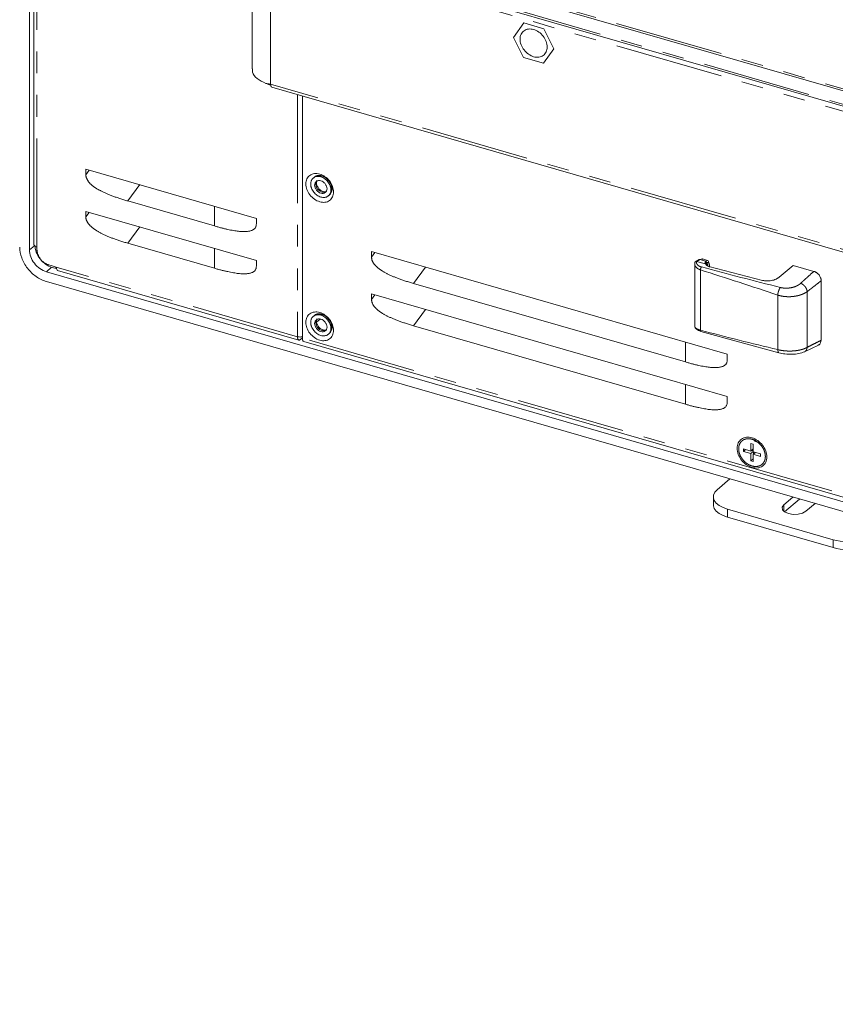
# Model space of a CAD drawing. Header units: millimetres. Extents: x 19 to 844, y 7 to 552.
# Tile 31 of 49: x 585 to 633, y 373 to 430. Entities that reach past the tile are written whole.
import ezdxf

# ---------------------------------------------------------------- set-up
doc = ezdxf.new("R2010")
doc.units = ezdxf.units.MM
doc.linetypes.add('PHANTOM', pattern=[12.7, 6.35, -1.27, 1.27, -1.27, 1.27, -1.27])

msp = doc.modelspace()

# ---------------------------------------------------------------- linework, layer by layer
at = {"color": 7, "linetype": 'Continuous', "lineweight": 15}
for p, q in [((585.6914, 504.1214), (585.6914, 416.7943)), ((585.9469, 503.8658), (585.9469, 417.1141)), ((598.6942, 484.0622), (598.6942, 427.3631)), ((639.973, 424.1353), (607.8629, 433.4046)), ((607.8629, 432.5085), (704.4146, 404.6364)), ((613.9768, 429.2036), (614.5662, 430.0542)), ((614.5662, 430.0542), (615.7448, 429.7139)), ((615.7448, 429.7139), (616.3221, 428.5473)), ((614.5542, 428.0369), (613.9768, 429.2036)), ((616.3221, 428.5473), (615.7328, 427.6967)), ((615.7328, 427.6967), (614.5542, 428.0369)), ((599.8151, 426.3956), (599.528, 426.5194)), ((599.7808, 426.4295), (599.6639, 426.4633)), ((599.8516, 426.3084), (712.4352, 393.8083)), ((601.6378, 411.6425), (601.6378, 425.7928)), ((588.9881, 421.5151), (598.9474, 418.6401)), ((588.9881, 421.5151), (588.9881, 421.188)), ((602.3352, 421.0481), (602.2665, 420.9886)), ((603.1612, 419.9555), (603.2299, 420.015)), ((591.4389, 419.6529), (596.4965, 418.1929)), ((588.9881, 419.0469), (598.9474, 416.1719)), ((588.9881, 419.0469), (588.9881, 418.7198)), ((598.9474, 418.313), (598.9474, 418.6401)), ((591.4389, 417.1847), (596.4965, 415.7247)), ((586.1302, 416.812), (586.1302, 416.9563)), ((605.6793, 416.6967), (626.4639, 410.6967)), ((605.6793, 416.6967), (605.6793, 416.3696)), ((586.823, 415.9191), (586.9673, 415.8775)), ((586.9673, 415.8775), (587.256, 415.7941)), ((598.9474, 415.8448), (598.9474, 416.1719)), ((624.5616, 415.9927), (624.5616, 412.3207)), ((624.8131, 416.2269), (624.5954, 416.1047)), ((625.1856, 415.978), (624.6618, 416.1147)), ((625.3038, 416.1835), (625.0107, 416.2662)), ((625.1834, 416.0964), (625.2071, 416.1323)), ((625.2782, 416.026), (625.2071, 416.1323)), ((625.4004, 415.997), (625.3714, 416.0875)), ((628.5147, 415.0184), (625.3868, 415.835)), ((630.3165, 415.8922), (629.4929, 415.2038)), ((631.522, 415.5441), (630.3165, 415.8922)), ((586.6787, 415.522), (732.933, 373.302)), ((587.1673, 415.7331), (587.023, 415.7748)), ((587.3367, 415.6009), (601.4338, 411.5314)), ((732.933, 372.7304), (586.6787, 414.9504)), ((608.1301, 414.8345), (624.013, 410.2495)), ((631.9487, 414.9943), (631.9487, 411.5175)), ((605.6793, 414.2286), (626.4639, 408.2286)), ((605.6793, 414.2286), (605.6793, 413.9014)), ((602.3352, 412.9652), (602.2665, 412.9057)), ((608.1301, 412.3664), (624.013, 407.7814)), ((603.1612, 411.8726), (603.2299, 411.9321)), ((624.92, 412.0361), (629.4806, 410.7861)), ((601.6378, 411.6583), (601.5325, 411.567)), ((601.7184, 411.4492), (718.0565, 377.8653)), ((630.9687, 410.8407), (631.7866, 411.2291)), ((626.4639, 410.3696), (626.4639, 410.6967)), ((626.4639, 407.9014), (626.4639, 408.2286)), ((627.9794, 405.4398), (627.8351, 405.4815)), ((627.8351, 405.4815), (627.8351, 405.0485)), ((628.252, 405.5452), (628.0406, 405.6483)), ((627.8351, 405.0485), (627.4021, 405.1735)), ((627.4021, 405.1735), (627.4021, 405.0291)), ((627.5271, 405.1374), (627.4021, 405.0291)), ((627.4021, 405.0291), (627.8351, 404.9041)), ((627.8351, 405.0485), (627.9794, 405.1735)), ((627.8351, 404.9041), (627.9794, 405.0291)), ((627.8351, 404.9041), (627.8351, 404.4711)), ((627.9794, 405.0549), (627.8768, 405.0846)), ((627.9794, 405.0068), (627.9794, 405.4398)), ((628.4124, 404.8818), (627.9794, 405.0068)), ((628.1044, 404.9707), (627.9794, 404.8625)), ((628.0018, 405.0004), (628.0018, 404.8818)), ((627.9794, 404.5961), (627.8351, 404.4711)), ((627.8351, 404.4711), (627.9794, 404.4295)), ((627.9794, 404.4295), (627.9794, 404.8625)), ((627.9794, 404.8625), (628.4124, 404.7375)), ((628.4124, 404.7375), (628.4124, 404.8818)), ((625.8715, 402.7858), (626.6082, 403.4238)), ((625.6483, 402.3691), (625.6483, 401.9073)), ((629.7605, 401.9037), (630.2888, 402.3613)), ((629.8143, 401.4884), (630.6888, 402.2458)), ((626.4816, 401.6474), (632.6418, 399.8691)), ((631.0595, 401.5287), (631.5879, 401.9863)), ((626.4816, 401.1856), (632.6418, 399.4073))]:
    msp.add_line(p, q, dxfattribs=at)
at = {"color": 8, "linetype": 'PHANTOM', "lineweight": 0}
for p, q in [((586.1302, 416.9563), (586.1302, 503.7061)), ((599.7775, 426.4843), (599.7775, 483.0646)), ((607.7934, 433.548), (639.9034, 424.2787)), ((704.445, 404.7425), (607.8934, 432.6145)), ((607.7996, 432.2428), (704.3387, 404.3743)), ((712.3608, 393.9843), (599.7775, 426.4843)), ((601.3491, 425.8761), (601.3491, 411.7258)), ((589.1851, 421.4582), (588.9881, 421.188)), ((591.4389, 419.6529), (592.1346, 420.6068)), ((596.4965, 419.3476), (596.4965, 418.1929)), ((589.1851, 418.99), (588.9881, 418.7198)), ((591.4389, 417.1847), (592.1346, 418.1386)), ((585.984, 417.0426), (585.6914, 416.7943)), ((596.4965, 416.8794), (596.4965, 415.7247)), ((605.8763, 416.6399), (605.6793, 416.3696)), ((625.2071, 416.1323), (624.8631, 416.2285)), ((625.2545, 415.99), (625.1834, 416.0964)), ((625.2781, 416.026), (625.2545, 415.9901)), ((625.2839, 415.8991), (625.3056, 415.9321)), ((586.986, 415.7928), (586.6787, 415.522)), ((601.3491, 411.7258), (587.256, 415.7941)), ((608.1301, 414.8345), (608.8258, 415.7884)), ((624.895, 415.6307), (624.895, 412.1052)), ((605.8763, 414.1717), (605.6793, 413.9014)), ((629.4114, 414.1579), (629.4114, 410.9706)), ((631.1287, 414.3588), (631.1287, 411.1035)), ((608.1301, 412.3664), (608.8258, 413.3203)), ((602.6779, 412.7542), (602.4617, 412.567)), ((717.9739, 378.0591), (601.6378, 411.6425)), ((624.013, 411.4043), (624.013, 410.2495)), ((624.013, 408.9361), (624.013, 407.7814)), ((627.1278, 405.1837), (627.1278, 405.1805)), ((626.4816, 401.1856), (626.4816, 401.6474)), ((629.7605, 401.5287), (629.7605, 401.9037)), ((632.6418, 399.4073), (632.6418, 399.8691))]:
    msp.add_line(p, q, dxfattribs=at)
at = {"color": 8, "linetype": 'PHANTOM', "lineweight": 0, "flags": 128}
for points in [[(603.046, 420.2089), (603.0367, 420.2019), (602.9196, 420.1574), (602.7815, 420.1698), (602.6434, 420.2372), (602.5264, 420.3492), (602.4481, 420.4888), (602.4207, 420.6348), (602.4481, 420.765), (602.5089, 420.8458)], [(603.046, 412.126), (603.0367, 412.119), (602.9196, 412.0745), (602.7815, 412.0869), (602.6434, 412.1542), (602.5264, 412.2663), (602.4481, 412.4059), (602.4207, 412.5519), (602.4481, 412.6821), (602.5089, 412.7629)]]:
    msp.add_lwpolyline(points, dxfattribs=at)
at = {"color": 7, "linetype": 'Continuous', "lineweight": 15, "flags": 128}
for points in [[(625.8715, 402.7858), (625.7367, 402.637), (625.6625, 402.4779), (625.6518, 402.3146), (625.705, 402.1534), (625.8201, 402.0006), (625.9927, 401.8618), (626.216, 401.7426), (626.4816, 401.6474)], [(625.6483, 401.9073), (625.6518, 401.8527), (625.705, 401.6916), (625.8201, 401.5387), (625.9927, 401.3999), (626.216, 401.2807), (626.4816, 401.1856)], [(629.7605, 401.9037), (629.6664, 401.7652), (629.6856, 401.6192), (629.815, 401.4879), (630.035, 401.3915), (630.3121, 401.3444), (630.6041, 401.354), (630.8666, 401.4187), (631.0595, 401.5287)]]:
    msp.add_lwpolyline(points, dxfattribs=at)
at = {"color": 7, "linetype": 'Continuous', "lineweight": 15}
for centre in [(633.4752, 402.895), (633.4752, 402.4331)]:
    msp.add_arc(centre, 3.1385, 254.602101, 285.397892, dxfattribs=at)
for points, knots in [([(614.3556, 429.1046), (614.3556, 429.2085), (614.3763, 429.3064), (614.4558, 429.4754), (614.5147, 429.5465), (614.6616, 429.6511), (614.7497, 429.6845), (614.9417, 429.7086), (615.0456, 429.6993), (615.2534, 429.6393), (615.3573, 429.5886), (615.5493, 429.4537), (615.6373, 429.3694), (615.7843, 429.18), (615.8431, 429.075), (615.9227, 428.86), (615.9433, 428.7502), (615.9433, 428.6462)], [0, 0, 0, 0, 0.125, 0.125, 0.25, 0.25, 0.375, 0.375, 0.5, 0.5, 0.625, 0.625, 0.75, 0.75, 0.875, 0.875, 1, 1, 1, 1]), ([(615.9433, 428.6462), (615.9433, 428.5423), (615.9227, 428.4444), (615.8431, 428.2754), (615.7843, 428.2043), (615.6373, 428.0998), (615.5493, 428.0663), (615.3573, 428.0422), (615.2534, 428.0516), (615.0456, 428.1115), (614.9417, 428.1622), (614.7497, 428.2972), (614.6616, 428.3814), (614.5147, 428.5708), (614.4558, 428.6758), (614.3763, 428.8908), (614.3556, 429.0007), (614.3556, 429.1046)], [0, 0, 0, 0, 0.125, 0.125, 0.25, 0.25, 0.375, 0.375, 0.5, 0.5, 0.625, 0.625, 0.75, 0.75, 0.875, 0.875, 1, 1, 1, 1]), ([(598.7278, 427.3649), (598.722, 427.2991), (598.705, 427.1062), (598.9582, 426.7958), (599.3155, 426.6147), (599.4941, 426.5241)], [0, 0, 0, 0, 0.20527825, 0.60263873, 1, 1, 1, 1]), ([(599.6639, 426.4633), (599.6824, 426.4663), (599.7194, 426.4725), (599.7582, 426.4804), (599.7775, 426.4843)], [0, 0, 0, 0, 0.5000017, 1, 1, 1, 1]), ([(599.8526, 426.3122), (599.8478, 426.3124), (599.8263, 426.3133), (599.7982, 426.351), (599.7866, 426.4033), (599.7808, 426.4295)], [0, 0, 0, 0, 0.12343774, 0.56171876, 1, 1, 1, 1]), ([(588.9881, 421.188), (588.9884, 421.1742), (588.9889, 421.1471), (588.9937, 421.1057), (589.0013, 421.0646), (589.0121, 421.0236), (589.0259, 420.9828), (589.0428, 420.9421), (589.0628, 420.9016), (589.0859, 420.8612), (589.112, 420.821), (589.1412, 420.781), (589.1735, 420.7411), (589.2088, 420.7014), (589.2472, 420.6619), (589.2887, 420.6225), (589.3332, 420.5833), (589.3807, 420.5443), (589.4313, 420.5054), (589.485, 420.4666), (589.5417, 420.428), (589.6015, 420.3896), (589.6643, 420.3513), (589.7302, 420.3132), (589.7992, 420.2752), (589.8712, 420.2374), (589.9463, 420.1997), (590.0244, 420.1622), (590.1057, 420.1248), (590.1899, 420.0875), (590.2772, 420.0505), (590.3676, 420.0135), (590.4611, 419.9767), (590.5576, 419.9401), (590.6572, 419.9036), (590.7598, 419.8673), (590.8655, 419.8311), (590.9743, 419.7951), (591.0861, 419.7592), (591.201, 419.7234), (591.3189, 419.6878), (591.3986, 419.6646), (591.4389, 419.6529)], [0, 0, 0, 0, 0.0146421, 0.0289982, 0.0431573, 0.0572126, 0.0712588, 0.0853913, 0.0997035, 0.1142854, 0.1292221, 0.1445929, 0.1604705, 0.1769209, 0.1940035, 0.2117714, 0.2302716, 0.249546, 0.2696315, 0.2905608, 0.3123626, 0.3350626, 0.3586834, 0.383245, 0.4087653, 0.4352602, 0.462744, 0.4912293, 0.5207276, 0.5512493, 0.5828035, 0.6153989, 0.6490429, 0.6837425, 0.7195041, 0.7563334, 0.7942358, 0.833216, 0.8732786, 0.9144276, 0.9566669, 1, 1, 1, 1]), ([(601.8399, 420.6485), (601.8399, 420.7543), (601.8609, 420.854), (601.9419, 421.0262), (602.0018, 421.0985), (602.1514, 421.205), (602.2411, 421.239), (602.4366, 421.2635), (602.5424, 421.254), (602.6482, 421.2235)], [0, 0, 0, 0, 0.25, 0.25, 0.5, 0.5, 0.75, 0.75, 1, 1, 1, 1]), ([(603.3066, 420.3021), (603.3064, 420.3152), (603.3059, 420.3412), (603.302, 420.3809), (603.2958, 420.4208), (603.287, 420.4609), (603.2757, 420.5013), (603.2529, 420.5682), (603.2103, 420.6609), (603.136, 420.7724), (603.0459, 420.8728), (602.9428, 420.9573), (602.8311, 421.0237), (602.7149, 421.0684), (602.5986, 421.0909), (602.487, 421.0889), (602.3838, 421.0639), (602.2938, 421.0156), (602.2195, 420.947), (602.1707, 420.8693), (602.1416, 420.7921), (602.1259, 420.7205), (602.124, 420.6694), (602.1231, 420.6438)], [0, 0, 0, 0, 0.0210188, 0.0418531, 0.062592, 0.083326, 0.1041455, 0.1251401, 0.1875782, 0.2501042, 0.3125423, 0.3750683, 0.4375064, 0.5000324, 0.5624705, 0.6249965, 0.6874346, 0.7499606, 0.8123987, 0.8749247, 0.9166788, 0.958129, 1, 1, 1, 1]), ([(603.3733, 420.3598), (603.3644, 420.4398), (603.3466, 420.5999), (603.2097, 420.8365), (603.0145, 421.0242), (602.7803, 421.139), (602.5533, 421.1545), (602.3959, 421.1147), (602.3473, 421.0515), (602.3398, 421.0418)], [0, 0, 0, 0, 0.1617768, 0.3235551, 0.4853342, 0.6471125, 0.8088908, 0.9706699, 1, 1, 1, 1]), ([(602.7815, 421.108), (602.7688, 421.1114), (602.7435, 421.1183), (602.7059, 421.1253), (602.6687, 421.13), (602.6321, 421.132), (602.5959, 421.1314), (602.5487, 421.1272), (602.4921, 421.1157), (602.4287, 421.0923), (602.3918, 421.0686), (602.3733, 421.0568)], [0, 0, 0, 0, 0.0839994, 0.1672623, 0.2501455, 0.3330106, 0.4162193, 0.500129, 0.6670922, 0.8327491, 1, 1, 1, 1]), ([(602.6482, 421.2235), (602.754, 421.1929), (602.8597, 421.1414), (603.0552, 421.004), (603.1449, 420.9182), (603.2945, 420.7253), (603.3545, 420.6184), (603.4354, 420.3995), (603.4565, 420.2877), (603.4565, 420.1819)], [0, 0, 0, 0, 0.25, 0.25, 0.5, 0.5, 0.75, 0.75, 1, 1, 1, 1]), ([(603.3589, 420.364), (603.3586, 420.3768), (603.3581, 420.4022), (603.3543, 420.4409), (603.3483, 420.4798), (603.3397, 420.519), (603.3287, 420.5583), (603.3065, 420.6236), (603.2648, 420.7141), (603.1923, 420.8228), (603.1045, 420.9207), (603.0149, 420.9942), (602.9315, 421.0466), (602.8572, 421.0834), (602.8068, 421.0998), (602.7815, 421.108)], [0, 0, 0, 0, 0.0420239, 0.0836794, 0.1251449, 0.1666013, 0.2082296, 0.2502087, 0.3750556, 0.500065, 0.6249118, 0.7499212, 0.8334143, 0.9162909, 1, 1, 1, 1]), ([(602.6482, 419.6069), (602.5424, 419.6374), (602.4366, 419.689), (602.2411, 419.8264), (602.1514, 419.9122), (602.0018, 420.1051), (601.9419, 420.212), (601.8609, 420.4309), (601.8399, 420.5427), (601.8399, 420.6485)], [0, 0, 0, 0, 0.25, 0.25, 0.5, 0.5, 0.75, 0.75, 1, 1, 1, 1]), ([(602.1231, 420.6438), (602.1233, 420.6307), (602.1238, 420.6046), (602.1277, 420.5649), (602.1339, 420.525), (602.1427, 420.4849), (602.154, 420.4446), (602.1768, 420.3776), (602.2194, 420.2849), (602.2937, 420.1735), (602.3838, 420.0731), (602.4869, 419.9886), (602.5986, 419.9221), (602.7148, 419.8775), (602.8311, 419.855), (602.9427, 419.857), (603.0458, 419.882), (603.1359, 419.9303), (603.2102, 419.9989), (603.259, 420.0766), (603.2881, 420.1537), (603.3038, 420.2254), (603.3057, 420.2764), (603.3066, 420.3021)], [0, 0, 0, 0, 0.0210188, 0.0418531, 0.062592, 0.083326, 0.1041455, 0.1251401, 0.1875782, 0.2501042, 0.3125423, 0.3750683, 0.4375064, 0.5000324, 0.5624705, 0.6249965, 0.6874346, 0.7499606, 0.8123987, 0.8749247, 0.9166788, 0.958129, 1, 1, 1, 1]), ([(602.354, 420.5771), (602.354, 420.6243), (602.3634, 420.6688), (602.3995, 420.7457), (602.4263, 420.778), (602.4931, 420.8255), (602.5331, 420.8407), (602.6204, 420.8516), (602.6676, 420.8474), (602.7621, 420.8201), (602.8093, 420.7971), (602.8966, 420.7358), (602.9366, 420.6975), (603.0034, 420.6114), (603.0301, 420.5636), (603.0663, 420.4659), (603.0757, 420.416), (603.0757, 420.3688)], [0, 0, 0, 0, 0.125, 0.125, 0.25, 0.25, 0.375, 0.375, 0.5, 0.5, 0.625, 0.625, 0.75, 0.75, 0.875, 0.875, 1, 1, 1, 1]), ([(603.0757, 420.3688), (603.0757, 420.3215), (603.0663, 420.277), (603.0301, 420.2002), (603.0034, 420.1679), (602.9366, 420.1204), (602.8966, 420.1052), (602.8093, 420.0942), (602.7621, 420.0985), (602.6676, 420.1257), (602.6204, 420.1487), (602.5331, 420.2101), (602.4931, 420.2484), (602.4263, 420.3345), (602.3995, 420.3822), (602.3634, 420.4799), (602.354, 420.5299), (602.354, 420.5771)], [0, 0, 0, 0, 0.125, 0.125, 0.25, 0.25, 0.375, 0.375, 0.5, 0.5, 0.625, 0.625, 0.75, 0.75, 0.875, 0.875, 1, 1, 1, 1]), ([(602.5957, 420.3697), (602.5645, 420.411), (602.5209, 420.4687), (602.4817, 420.5586), (602.4605, 420.6317), (602.4539, 420.7089), (602.462, 420.7714), (602.475, 420.7959), (602.4809, 420.8072)], [0, 0, 0, 0, 0.2494469, 0.3493053, 0.5087069, 0.671359, 0.8478209, 1, 1, 1, 1]), ([(603.0515, 420.2189), (603.0448, 420.2118), (603.0245, 420.1903), (602.9636, 420.1768), (602.8701, 420.1875), (602.7869, 420.2188), (602.7081, 420.2646), (602.6437, 420.317), (602.6075, 420.3567), (602.5957, 420.3697)], [0, 0, 0, 0, 0.11902061, 0.35938882, 0.53360115, 0.66389795, 0.78379399, 0.9292878, 1, 1, 1, 1]), ([(603.4565, 420.1819), (603.4565, 420.0761), (603.4354, 419.9764), (603.3545, 419.8042), (603.2945, 419.7319), (603.1449, 419.6254), (603.0552, 419.5914), (602.8597, 419.5669), (602.754, 419.5764), (602.6482, 419.6069)], [0, 0, 0, 0, 0.25, 0.25, 0.5, 0.5, 0.75, 0.75, 1, 1, 1, 1]), ([(603.2232, 420.0195), (603.2633, 420.0582), (603.3525, 420.1442), (603.3659, 420.2833), (603.3733, 420.3598)], [0, 0, 0, 0, 0.4501602, 1, 1, 1, 1]), ([(603.2623, 420.0922), (603.2815, 420.1122), (603.3465, 420.1798), (603.3537, 420.2879), (603.3589, 420.364)], [0, 0, 0, 0, 0.2957984, 1, 1, 1, 1]), ([(588.9881, 418.7198), (588.9884, 418.7061), (588.9889, 418.6789), (588.9937, 418.6376), (589.0013, 418.5964), (589.0121, 418.5555), (589.0259, 418.5146), (589.0428, 418.4739), (589.0628, 418.4334), (589.0859, 418.393), (589.112, 418.3529), (589.1412, 418.3128), (589.1735, 418.273), (589.2088, 418.2333), (589.2472, 418.1937), (589.2887, 418.1544), (589.3332, 418.1152), (589.3807, 418.0761), (589.4313, 418.0372), (589.485, 417.9985), (589.5417, 417.9599), (589.6015, 417.9214), (589.6643, 417.8832), (589.7302, 417.845), (589.7992, 417.807), (589.8712, 417.7692), (589.9463, 417.7315), (590.0244, 417.694), (590.1057, 417.6566), (590.1899, 417.6194), (590.2772, 417.5823), (590.3676, 417.5454), (590.4611, 417.5086), (590.5576, 417.4719), (590.6572, 417.4354), (590.7598, 417.3991), (590.8655, 417.3629), (590.9743, 417.3269), (591.0861, 417.291), (591.201, 417.2553), (591.3189, 417.2196), (591.3986, 417.1964), (591.4389, 417.1847)], [0, 0, 0, 0, 0.0146421, 0.0289982, 0.0431573, 0.0572126, 0.0712588, 0.0853913, 0.0997035, 0.1142854, 0.1292221, 0.1445929, 0.1604705, 0.1769209, 0.1940035, 0.2117714, 0.2302716, 0.249546, 0.2696315, 0.2905608, 0.3123626, 0.3350626, 0.3586834, 0.383245, 0.4087653, 0.4352602, 0.462744, 0.4912293, 0.5207276, 0.5512493, 0.5828035, 0.6153989, 0.6490429, 0.6837425, 0.7195041, 0.7563334, 0.7942358, 0.833216, 0.8732786, 0.9144276, 0.9566669, 1, 1, 1, 1]), ([(596.4965, 418.1929), (596.566, 418.1731), (596.7019, 418.1344), (596.9012, 418.0817), (597.0912, 418.0345), (597.2719, 417.9932), (597.4434, 417.9577), (597.6056, 417.928), (597.7585, 417.9041), (597.9023, 417.8859), (598.0367, 417.8736), (598.162, 417.867), (598.278, 417.8662), (598.3847, 417.8712), (598.4823, 417.8821), (598.5706, 417.8987), (598.6498, 417.9211), (598.7197, 417.9494), (598.7805, 417.9836), (598.832, 418.0237), (598.8742, 418.0698), (598.9071, 418.1218), (598.9304, 418.1799), (598.9448, 418.2437), (598.9465, 418.2897), (598.9474, 418.313)], [0, 0, 0, 0, 0.0746674, 0.1460341, 0.2141202, 0.278949, 0.3405473, 0.3989465, 0.4541835, 0.5063017, 0.5553531, 0.6013998, 0.644517, 0.6847963, 0.7223501, 0.757317, 0.7898689, 0.8202185, 0.848628, 0.8754169, 0.9009653, 0.9257106, 0.9501336, 0.9747337, 1, 1, 1, 1]), ([(585.9531, 417.1153), (585.9531, 417.0992), (585.9532, 417.0592), (586.015, 416.9994), (586.0918, 416.9707), (586.1302, 416.9563)], [0, 0, 0, 0, 0.2502731, 0.6251294, 1, 1, 1, 1]), ([(586.0126, 417.0768), (586.0126, 416.9446), (586.0389, 416.8048), (586.1402, 416.5312), (586.2151, 416.3975), (586.4021, 416.1564), (586.5142, 416.0492), (586.7585, 415.8774), (586.8908, 415.813), (587.023, 415.7748)], [0, 0, 0, 0, 0.25, 0.25, 0.5, 0.5, 0.75, 0.75, 1, 1, 1, 1]), ([(585.1198, 416.9593), (585.1198, 416.7552), (585.1604, 416.5395), (585.3166, 416.1174), (585.4321, 415.9111), (585.7207, 415.5393), (585.8936, 415.3738), (586.2706, 415.1088), (586.4746, 415.0093), (586.6787, 414.9504)], [0, 0, 0, 0, 0.25, 0.25, 0.5, 0.5, 0.75, 0.75, 1, 1, 1, 1]), ([(586.6787, 415.522), (586.5494, 415.5593), (586.4203, 415.6223), (586.1815, 415.7901), (586.0719, 415.8949), (585.8892, 416.1305), (585.816, 416.2611), (585.7171, 416.5284), (585.6914, 416.665), (585.6914, 416.7943)], [0, 0, 0, 0, 0.25, 0.25, 0.5, 0.5, 0.75, 0.75, 1, 1, 1, 1]), ([(586.1302, 416.812), (586.1305, 416.7966), (586.131, 416.7661), (586.1356, 416.7197), (586.1429, 416.673), (586.1532, 416.626), (586.1664, 416.5788), (586.1931, 416.5004), (586.243, 416.3918), (586.33, 416.2613), (586.4354, 416.1439), (586.5429, 416.0558), (586.6431, 415.9928), (586.7322, 415.9487), (586.7927, 415.929), (586.823, 415.9191)], [0, 0, 0, 0, 0.0420215, 0.0836755, 0.1251404, 0.1665973, 0.2082273, 0.2502092, 0.3750654, 0.5000652, 0.6249214, 0.7499213, 0.833427, 0.9163034, 1, 1, 1, 1]), ([(596.4965, 415.7247), (596.566, 415.7049), (596.7019, 415.6663), (596.9012, 415.6135), (597.0912, 415.5664), (597.2719, 415.5251), (597.4434, 415.4896), (597.6056, 415.4598), (597.7585, 415.4359), (597.9023, 415.4178), (598.0367, 415.4054), (598.162, 415.3988), (598.278, 415.3981), (598.3847, 415.4031), (598.4823, 415.4139), (598.5706, 415.4305), (598.6498, 415.4529), (598.7197, 415.4812), (598.7805, 415.5154), (598.832, 415.5555), (598.8742, 415.6016), (598.9071, 415.6537), (598.9304, 415.7117), (598.9448, 415.7755), (598.9465, 415.8215), (598.9474, 415.8448)], [0, 0, 0, 0, 0.0746674, 0.1460341, 0.2141202, 0.278949, 0.3405473, 0.3989465, 0.4541835, 0.5063017, 0.5553531, 0.6013998, 0.644517, 0.6847963, 0.7223501, 0.757317, 0.7898689, 0.8202185, 0.848628, 0.8754169, 0.9009653, 0.9257106, 0.9501336, 0.9747337, 1, 1, 1, 1]), ([(605.6793, 416.3696), (605.6796, 416.3559), (605.6801, 416.3287), (605.6849, 416.2874), (605.6925, 416.2463), (605.7033, 416.2053), (605.7171, 416.1645), (605.734, 416.1238), (605.754, 416.0832), (605.7771, 416.0429), (605.8032, 416.0027), (605.8324, 415.9627), (605.8647, 415.9228), (605.9, 415.8831), (605.9384, 415.8436), (605.9799, 415.8042), (606.0244, 415.765), (606.0719, 415.7259), (606.1225, 415.687), (606.1762, 415.6483), (606.2329, 415.6097), (606.2927, 415.5713), (606.3555, 415.533), (606.4214, 415.4949), (606.4904, 415.4569), (606.5624, 415.419), (606.6375, 415.3814), (606.7156, 415.3438), (606.7968, 415.3064), (606.8811, 415.2692), (606.9684, 415.2321), (607.0588, 415.1952), (607.1523, 415.1584), (607.2488, 415.1218), (607.3484, 415.0853), (607.451, 415.049), (607.5567, 415.0128), (607.6655, 414.9767), (607.7773, 414.9408), (607.8922, 414.9051), (608.0101, 414.8695), (608.0898, 414.8463), (608.1301, 414.8345)], [0, 0, 0, 0, 0.0146421, 0.0289982, 0.0431573, 0.0572126, 0.0712588, 0.0853913, 0.0997035, 0.1142854, 0.1292221, 0.1445929, 0.1604705, 0.1769209, 0.1940035, 0.2117714, 0.2302716, 0.249546, 0.2696315, 0.2905608, 0.3123626, 0.3350626, 0.3586834, 0.383245, 0.4087653, 0.4352602, 0.462744, 0.4912293, 0.5207276, 0.5512493, 0.5828035, 0.6153989, 0.6490429, 0.6837425, 0.7195041, 0.7563334, 0.7942358, 0.833216, 0.8732786, 0.9144276, 0.9566669, 1, 1, 1, 1]), ([(624.5733, 416.053), (624.5706, 416.0434), (624.5654, 416.0242), (624.5618, 415.995), (624.5613, 415.9657), (624.5642, 415.9366), (624.5704, 415.9077), (624.58, 415.8791), (624.5928, 415.8512), (624.6089, 415.8239), (624.6281, 415.7976), (624.6503, 415.7722), (624.6756, 415.748), (624.7035, 415.725), (624.7244, 415.711), (624.7348, 415.7039)], [0, 0, 0, 0, 0.0770115, 0.153961, 0.2308676, 0.3077477, 0.3846155, 0.461483, 0.5383597, 0.6152525, 0.6921657, 0.7691004, 0.846055, 0.9230244, 1, 1, 1, 1]), ([(624.6618, 416.1147), (624.6562, 416.116), (624.6449, 416.1186), (624.6282, 416.1181), (624.6126, 416.1144), (624.5988, 416.1072), (624.5875, 416.0969), (624.5792, 416.084), (624.574, 416.0692), (624.5735, 416.0584), (624.5733, 416.053)], [0, 0, 0, 0, 0.1253768, 0.2501312, 0.3747406, 0.4995753, 0.6248084, 0.7503251, 0.8756614, 1, 1, 1, 1]), ([(624.8102, 416.2238), (624.8171, 416.2274), (624.8329, 416.2354), (624.8523, 416.231), (624.8631, 416.2285)], [0, 0, 0, 0, 0.43971079, 1, 1, 1, 1]), ([(624.8631, 416.2285), (624.9099, 416.2517), (624.9714, 416.2824), (625.0182, 416.2569), (625.0295, 416.2508)], [0, 0, 0, 0, 0.7593905, 1, 1, 1, 1]), ([(625.1856, 415.978), (625.1822, 415.9846), (625.1754, 415.9978), (625.1691, 416.0179), (625.1662, 416.0379), (625.1674, 416.0578), (625.1725, 416.0774), (625.1797, 416.09), (625.1833, 416.0964)], [0, 0, 0, 0, 0.16634957, 0.33324991, 0.50008855, 0.666651, 0.8331121, 1, 1, 1, 1]), ([(625.3867, 415.8349), (625.3778, 415.8375), (625.3596, 415.8427), (625.3341, 415.8528), (625.3095, 415.8648), (625.2858, 415.8787), (625.2544, 415.9008), (625.218, 415.9332), (625.1966, 415.9628), (625.1856, 415.978)], [0, 0, 0, 0, 0.0926991, 0.188237, 0.2875211, 0.3913604, 0.5004629, 0.7431611, 1, 1, 1, 1]), ([(625.3681, 416.0778), (625.3605, 416.105), (625.3404, 416.1763), (625.2826, 416.2014), (625.2322, 416.1553), (625.2071, 416.1323)], [0, 0, 0, 0, 0.23573139, 0.61784231, 1, 1, 1, 1]), ([(625.4237, 415.7869), (625.4236, 415.7987), (625.4234, 415.8223), (625.422, 415.8556), (625.4197, 415.8871), (625.4166, 415.9165), (625.4127, 415.9437), (625.408, 415.9686), (625.4024, 415.9909), (625.3961, 416.0106), (625.3892, 416.0278), (625.384, 416.0369), (625.3814, 416.0414)], [0, 0, 0, 0, 0.1002087, 0.2002169, 0.300099, 0.3999961, 0.4999843, 0.6000167, 0.7000303, 0.8000198, 0.9000094, 1, 1, 1, 1]), ([(587.2907, 415.7385), (587.2794, 415.7332), (587.2438, 415.7164), (587.1983, 415.7264), (587.1673, 415.7331)], [0, 0, 0, 0, 0.3185478, 1, 1, 1, 1]), ([(587.3396, 415.6074), (587.3292, 415.609), (587.2982, 415.614), (587.2647, 415.6782), (587.2589, 415.7555), (587.256, 415.7941)], [0, 0, 0, 0, 0.2008496, 0.600423, 1, 1, 1, 1]), ([(631.522, 415.5442), (631.5332, 415.5407), (631.5556, 415.5337), (631.589, 415.52), (631.6218, 415.5041), (631.654, 415.4857), (631.7012, 415.4548), (631.7608, 415.406), (631.8258, 415.3336), (631.8794, 415.2532), (631.9145, 415.1768), (631.9354, 415.109), (631.9466, 415.0508), (631.948, 415.0132), (631.9487, 414.9943)], [0, 0, 0, 0, 0.05043436, 0.10036002, 0.15008369, 0.19991583, 0.25016485, 0.37505485, 0.50005564, 0.62482103, 0.74994633, 0.83330596, 0.91617774, 1, 1, 1, 1]), ([(629.493, 415.2038), (629.4836, 415.1961), (629.4647, 415.1809), (629.434, 415.1592), (629.4016, 415.1384), (629.3673, 415.1187), (629.3311, 415.1), (629.2685, 415.0709), (629.1743, 415.0358), (629.044, 415.0037), (628.9086, 414.9851), (628.7871, 414.9816), (628.6831, 414.9878), (628.5961, 414.9992), (628.5418, 415.0119), (628.5146, 415.0183)], [0, 0, 0, 0, 0.041693, 0.0832013, 0.1246631, 0.1662171, 0.2080011, 0.2501506, 0.3749588, 0.5000421, 0.6251217, 0.7499433, 0.8337689, 0.916734, 1, 1, 1, 1]), ([(605.6793, 413.9014), (605.6796, 413.8877), (605.6801, 413.8606), (605.6849, 413.8192), (605.6925, 413.7781), (605.7033, 413.7371), (605.7171, 413.6963), (605.734, 413.6556), (605.754, 413.6151), (605.7771, 413.5747), (605.8032, 413.5345), (605.8324, 413.4945), (605.8647, 413.4546), (605.9, 413.4149), (605.9384, 413.3754), (605.9799, 413.336), (606.0244, 413.2968), (606.0719, 413.2578), (606.1225, 413.2189), (606.1762, 413.1801), (606.2329, 413.1415), (606.2927, 413.1031), (606.3555, 413.0648), (606.4214, 413.0267), (606.4904, 412.9887), (606.5624, 412.9509), (606.6375, 412.9132), (606.7156, 412.8757), (606.7968, 412.8383), (606.8811, 412.801), (606.9684, 412.764), (607.0588, 412.727), (607.1523, 412.6902), (607.2488, 412.6536), (607.3484, 412.6171), (607.451, 412.5808), (607.5567, 412.5446), (607.6655, 412.5086), (607.7773, 412.4727), (607.8922, 412.4369), (608.0101, 412.4013), (608.0898, 412.3781), (608.1301, 412.3664)], [0, 0, 0, 0, 0.0146421, 0.0289982, 0.0431573, 0.0572126, 0.0712588, 0.0853913, 0.0997035, 0.1142854, 0.1292221, 0.1445929, 0.1604705, 0.1769209, 0.1940035, 0.2117714, 0.2302716, 0.249546, 0.2696315, 0.2905608, 0.3123626, 0.3350626, 0.3586834, 0.383245, 0.4087653, 0.4352602, 0.462744, 0.4912293, 0.5207276, 0.5512493, 0.5828035, 0.6153989, 0.6490429, 0.6837425, 0.7195041, 0.7563334, 0.7942358, 0.833216, 0.8732786, 0.9144276, 0.9566669, 1, 1, 1, 1]), ([(601.8399, 412.5656), (601.8399, 412.6714), (601.8609, 412.7711), (601.9419, 412.9432), (602.0018, 413.0156), (602.1514, 413.1221), (602.2411, 413.1561), (602.4366, 413.1806), (602.5424, 413.1711), (602.6482, 413.1406)], [0, 0, 0, 0, 0.25, 0.25, 0.5, 0.5, 0.75, 0.75, 1, 1, 1, 1]), ([(603.3066, 412.2192), (603.3064, 412.2323), (603.3059, 412.2583), (603.302, 412.298), (603.2958, 412.3379), (603.287, 412.378), (603.2757, 412.4184), (603.2529, 412.4853), (603.2103, 412.578), (603.136, 412.6895), (603.0459, 412.7899), (602.9428, 412.8744), (602.8311, 412.9408), (602.7149, 412.9855), (602.5986, 413.008), (602.487, 413.006), (602.3838, 412.981), (602.2938, 412.9327), (602.2195, 412.8641), (602.1707, 412.7864), (602.1416, 412.7092), (602.1259, 412.6376), (602.124, 412.5865), (602.1231, 412.5609)], [0, 0, 0, 0, 0.0210188, 0.0418531, 0.062592, 0.083326, 0.1041455, 0.1251401, 0.1875782, 0.2501042, 0.3125423, 0.3750683, 0.4375064, 0.5000324, 0.5624705, 0.6249965, 0.6874346, 0.7499606, 0.8123987, 0.8749247, 0.9166788, 0.958129, 1, 1, 1, 1]), ([(603.3733, 412.2769), (603.3644, 412.3569), (603.3466, 412.517), (603.2097, 412.7536), (603.0145, 412.9413), (602.7803, 413.0561), (602.5533, 413.0716), (602.3959, 413.0318), (602.3473, 412.9686), (602.3398, 412.9589)], [0, 0, 0, 0, 0.1617785, 0.323557, 0.4853355, 0.647114, 0.8088926, 0.9706711, 1, 1, 1, 1]), ([(602.7815, 413.0251), (602.7688, 413.0285), (602.7435, 413.0354), (602.7059, 413.0424), (602.6687, 413.0471), (602.6321, 413.0491), (602.5959, 413.0485), (602.5487, 413.0443), (602.4921, 413.0328), (602.4287, 413.0094), (602.3918, 412.9857), (602.3733, 412.9739)], [0, 0, 0, 0, 0.0839992, 0.167262, 0.250145, 0.3330099, 0.4162184, 0.500128, 0.6670915, 0.8327487, 1, 1, 1, 1]), ([(602.6482, 413.1406), (602.754, 413.11), (602.8597, 413.0585), (603.0552, 412.9211), (603.1449, 412.8353), (603.2945, 412.6424), (603.3545, 412.5355), (603.4354, 412.3166), (603.4565, 412.2048), (603.4565, 412.099)], [0, 0, 0, 0, 0.25, 0.25, 0.5, 0.5, 0.75, 0.75, 1, 1, 1, 1]), ([(603.3589, 412.2811), (603.3586, 412.2939), (603.3581, 412.3193), (603.3543, 412.358), (603.3483, 412.3969), (603.3397, 412.4361), (603.3287, 412.4754), (603.3065, 412.5407), (603.2648, 412.6312), (603.1923, 412.7399), (603.1045, 412.8378), (603.0149, 412.9113), (602.9315, 412.9637), (602.8572, 413.0005), (602.8068, 413.0169), (602.7815, 413.0251)], [0, 0, 0, 0, 0.0420239, 0.0836794, 0.1251449, 0.1666013, 0.2082296, 0.2502087, 0.3750556, 0.500065, 0.6249118, 0.7499212, 0.8334143, 0.9162909, 1, 1, 1, 1]), ([(602.6482, 411.524), (602.5424, 411.5545), (602.4366, 411.6061), (602.2411, 411.7435), (602.1514, 411.8293), (602.0018, 412.0221), (601.9419, 412.1291), (601.8609, 412.348), (601.8399, 412.4598), (601.8399, 412.5656)], [0, 0, 0, 0, 0.25, 0.25, 0.5, 0.5, 0.75, 0.75, 1, 1, 1, 1]), ([(602.1231, 412.5609), (602.1233, 412.5478), (602.1238, 412.5217), (602.1277, 412.482), (602.1339, 412.4421), (602.1427, 412.402), (602.154, 412.3617), (602.1768, 412.2947), (602.2194, 412.202), (602.2937, 412.0906), (602.3838, 411.9902), (602.4869, 411.9057), (602.5986, 411.8392), (602.7148, 411.7946), (602.8311, 411.7721), (602.9427, 411.7741), (603.0458, 411.7991), (603.1359, 411.8474), (603.2102, 411.916), (603.259, 411.9937), (603.2881, 412.0708), (603.3038, 412.1425), (603.3057, 412.1935), (603.3066, 412.2192)], [0, 0, 0, 0, 0.0210188, 0.0418531, 0.062592, 0.083326, 0.1041455, 0.1251401, 0.1875782, 0.2501042, 0.3125423, 0.3750683, 0.4375064, 0.5000324, 0.5624705, 0.6249965, 0.6874346, 0.7499606, 0.8123987, 0.8749247, 0.9166788, 0.958129, 1, 1, 1, 1]), ([(602.354, 412.4942), (602.354, 412.5414), (602.3634, 412.5859), (602.3995, 412.6628), (602.4263, 412.6951), (602.4931, 412.7426), (602.5331, 412.7578), (602.6204, 412.7687), (602.6676, 412.7645), (602.7621, 412.7372), (602.8093, 412.7142), (602.8966, 412.6529), (602.9366, 412.6146), (603.0034, 412.5285), (603.0301, 412.4807), (603.0663, 412.383), (603.0757, 412.3331), (603.0757, 412.2859)], [0, 0, 0, 0, 0.125, 0.125, 0.25, 0.25, 0.375, 0.375, 0.5, 0.5, 0.625, 0.625, 0.75, 0.75, 0.875, 0.875, 1, 1, 1, 1]), ([(603.0757, 412.2859), (603.0757, 412.2386), (603.0663, 412.1941), (603.0301, 412.1173), (603.0034, 412.085), (602.9366, 412.0375), (602.8966, 412.0223), (602.8093, 412.0113), (602.7621, 412.0155), (602.6676, 412.0428), (602.6204, 412.0658), (602.5331, 412.1272), (602.4931, 412.1655), (602.4263, 412.2516), (602.3995, 412.2993), (602.3634, 412.397), (602.354, 412.447), (602.354, 412.4942)], [0, 0, 0, 0, 0.125, 0.125, 0.25, 0.25, 0.375, 0.375, 0.5, 0.5, 0.625, 0.625, 0.75, 0.75, 0.875, 0.875, 1, 1, 1, 1]), ([(602.5957, 412.2868), (602.5645, 412.3281), (602.5209, 412.3858), (602.4817, 412.4757), (602.4605, 412.5488), (602.4539, 412.626), (602.462, 412.6885), (602.475, 412.713), (602.4809, 412.7243)], [0, 0, 0, 0, 0.2494459, 0.3493039, 0.5087088, 0.6713603, 0.8478215, 1, 1, 1, 1]), ([(603.0515, 412.1359), (603.0448, 412.1289), (603.0245, 412.1074), (602.9636, 412.0939), (602.8701, 412.1046), (602.7869, 412.1359), (602.7081, 412.1817), (602.6437, 412.2341), (602.6075, 412.2738), (602.5957, 412.2868)], [0, 0, 0, 0, 0.11902059, 0.35939049, 0.53360279, 0.66389948, 0.78379549, 0.92928782, 1, 1, 1, 1]), ([(603.4565, 412.099), (603.4565, 411.9932), (603.4354, 411.8935), (603.3545, 411.7213), (603.2945, 411.649), (603.1449, 411.5425), (603.0552, 411.5085), (602.8597, 411.484), (602.754, 411.4935), (602.6482, 411.524)], [0, 0, 0, 0, 0.25, 0.25, 0.5, 0.5, 0.75, 0.75, 1, 1, 1, 1]), ([(603.2232, 411.9366), (603.2633, 411.9753), (603.3525, 412.0613), (603.3659, 412.2004), (603.3733, 412.2769)], [0, 0, 0, 0, 0.4501579, 1, 1, 1, 1]), ([(603.2623, 412.0093), (603.2815, 412.0293), (603.3465, 412.0969), (603.3537, 412.205), (603.3589, 412.2811)], [0, 0, 0, 0, 0.2957945, 1, 1, 1, 1]), ([(624.5748, 412.2949), (624.5786, 412.2797), (624.5895, 412.2369), (624.6588, 412.1664), (624.7711, 412.0905), (624.8702, 412.0545), (624.919, 412.0367)], [0, 0, 0, 0, 0.1576952, 0.443469, 0.7257756, 1, 1, 1, 1]), ([(601.6378, 411.7338), (601.61, 411.7255), (601.552, 411.7083), (601.4455, 411.7051), (601.3813, 411.7189), (601.3491, 411.7258)], [0, 0, 0, 0, 0.3162444, 0.6581279, 1, 1, 1, 1]), ([(601.3491, 411.7258), (601.3493, 411.7155), (601.3496, 411.695), (601.3524, 411.6665), (601.3567, 411.6401), (601.3648, 411.608), (601.379, 411.574), (601.402, 411.5457), (601.4299, 411.5299), (601.4618, 411.5284), (601.4964, 411.5393), (601.5204, 411.5578), (601.5325, 411.567)], [0, 0, 0, 0, 0.0629185, 0.1251903, 0.1874215, 0.250219, 0.3750214, 0.5001471, 0.6249494, 0.7500751, 0.8747948, 1, 1, 1, 1]), ([(601.7214, 411.4557), (601.711, 411.4574), (601.68, 411.4623), (601.6465, 411.5265), (601.6407, 411.6038), (601.6378, 411.6425)], [0, 0, 0, 0, 0.2008496, 0.600423, 1, 1, 1, 1]), ([(631.9487, 411.5175), (631.9419, 411.4643), (631.9282, 411.3579), (631.8567, 411.2591), (631.7925, 411.2387), (631.776, 411.2335)], [0, 0, 0, 0, 0.4262685, 0.8526023, 1, 1, 1, 1]), ([(629.4771, 410.7884), (629.5942, 410.762), (629.8354, 410.7078), (630.2465, 410.6892), (630.6613, 410.7255), (630.8673, 410.8031), (630.9734, 410.843)], [0, 0, 0, 0, 0.2286693, 0.4709801, 0.7277353, 1, 1, 1, 1]), ([(624.013, 410.2496), (624.0825, 410.2298), (624.2184, 410.1911), (624.4177, 410.1384), (624.6077, 410.0912), (624.7884, 410.0499), (624.9599, 410.0144), (625.1221, 409.9847), (625.2751, 409.9607), (625.4188, 409.9426), (625.5532, 409.9302), (625.6785, 409.9237), (625.7945, 409.9229), (625.9012, 409.9279), (625.9988, 409.9387), (626.0872, 409.9553), (626.1663, 409.9778), (626.2362, 410.0061), (626.297, 410.0402), (626.3485, 410.0804), (626.3907, 410.1264), (626.4236, 410.1785), (626.4469, 410.2366), (626.4613, 410.3004), (626.463, 410.3463), (626.4639, 410.3696)], [0, 0, 0, 0, 0.0746674, 0.1460341, 0.2141202, 0.278949, 0.3405473, 0.3989465, 0.4541835, 0.5063017, 0.5553531, 0.6013998, 0.644517, 0.6847963, 0.7223501, 0.757317, 0.7898689, 0.8202185, 0.848628, 0.8754169, 0.9009653, 0.9257106, 0.9501336, 0.9747337, 1, 1, 1, 1]), ([(624.013, 407.7814), (624.0825, 407.7616), (624.2184, 407.7229), (624.4177, 407.6702), (624.6077, 407.623), (624.7884, 407.5817), (624.9599, 407.5462), (625.1221, 407.5165), (625.2751, 407.4926), (625.4188, 407.4744), (625.5532, 407.4621), (625.6785, 407.4555), (625.7945, 407.4547), (625.9012, 407.4597), (625.9988, 407.4705), (626.0872, 407.4872), (626.1663, 407.5096), (626.2362, 407.5379), (626.297, 407.5721), (626.3485, 407.6122), (626.3907, 407.6583), (626.4236, 407.7103), (626.4469, 407.7684), (626.4613, 407.8322), (626.463, 407.8782), (626.4639, 407.9014)], [0, 0, 0, 0, 0.07466743, 0.14603412, 0.21412023, 0.27894898, 0.34054728, 0.39894651, 0.45418349, 0.50630175, 0.55535312, 0.60139981, 0.644517, 0.6847963, 0.72235009, 0.75731704, 0.78986891, 0.82021845, 0.84862798, 0.87541685, 0.90096525, 0.92571063, 0.95013361, 0.97473372, 1, 1, 1, 1]), ([(627.0412, 405.2055), (627.0412, 405.3188), (627.0638, 405.4256), (627.1505, 405.6101), (627.2147, 405.6876), (627.375, 405.8016), (627.4711, 405.8381), (627.6806, 405.8644), (627.7939, 405.8542), (627.9073, 405.8215)], [0, 0, 0, 0, 0.25, 0.25, 0.5, 0.5, 0.75, 0.75, 1, 1, 1, 1]), ([(627.9073, 405.8215), (628.0206, 405.7888), (628.1339, 405.7335), (628.3434, 405.5863), (628.4395, 405.4944), (628.5998, 405.2878), (628.664, 405.1732), (628.7507, 404.9387), (628.7733, 404.8188), (628.7733, 404.7055)], [0, 0, 0, 0, 0.25, 0.25, 0.5, 0.5, 0.75, 0.75, 1, 1, 1, 1]), ([(627.9073, 404.0894), (627.7939, 404.1222), (627.6806, 404.1774), (627.4711, 404.3247), (627.375, 404.4166), (627.2147, 404.6232), (627.1505, 404.7378), (627.0638, 404.9723), (627.0412, 405.0921), (627.0412, 405.2055)], [0, 0, 0, 0, 0.25, 0.25, 0.5, 0.5, 0.75, 0.75, 1, 1, 1, 1]), ([(628.7733, 404.7055), (628.7733, 404.5921), (628.7507, 404.4853), (628.664, 404.3009), (628.5998, 404.2233), (628.4395, 404.1093), (628.3434, 404.0728), (628.1339, 404.0465), (628.0206, 404.0567), (627.9073, 404.0894)], [0, 0, 0, 0, 0.25, 0.25, 0.5, 0.5, 0.75, 0.75, 1, 1, 1, 1])]:
    msp.add_open_spline(points, degree=3, knots=knots, dxfattribs=at)
msp.add_open_spline([(599.7775, 426.4843), (599.6781, 426.4938), (599.5832, 426.5072), (599.4941, 426.5241)], degree=3, dxfattribs=at)
at = {"color": 8, "linetype": 'PHANTOM', "lineweight": 0}
for points, knots in [([(624.9533, 415.7976), (624.9404, 415.8012), (624.9147, 415.8085), (624.8784, 415.8219), (624.8441, 415.8369), (624.8122, 415.8536), (624.7829, 415.872), (624.7562, 415.8918), (624.7325, 415.9131), (624.7118, 415.9355), (624.6943, 415.9591), (624.6801, 415.9836), (624.6692, 416.0089), (624.6619, 416.0348), (624.6581, 416.0612), (624.6577, 416.0879), (624.6604, 416.1058), (624.6618, 416.1147)], [0, 0, 0, 0, 0.0667051, 0.1333757, 0.200023, 0.2666586, 0.3332904, 0.399925, 0.466567, 0.5332194, 0.5998833, 0.6665586, 0.7332435, 0.7999349, 0.8666284, 0.933319, 1, 1, 1, 1]), ([(624.8631, 416.2285), (624.8293, 416.2096), (624.7618, 416.1718), (624.6951, 416.1338), (624.6618, 416.1147)], [0, 0, 0, 0, 0.5000008, 1, 1, 1, 1]), ([(625.2775, 415.8765), (625.2754, 415.8783), (625.2521, 415.8979), (625.2363, 415.9402), (625.2484, 415.9734), (625.2545, 415.9899)], [0, 0, 0, 0, 0.0479963, 0.5237397, 1, 1, 1, 1]), ([(625.2839, 415.8991), (625.2838, 415.9053), (625.2834, 415.9178), (625.2798, 415.9366), (625.2738, 415.9551), (625.2656, 415.9731), (625.2582, 415.9843), (625.2545, 415.99)], [0, 0, 0, 0, 0.1999913, 0.4000033, 0.6000023, 0.7999989, 1, 1, 1, 1]), ([(625.3814, 416.0414), (625.3786, 416.0454), (625.3732, 416.0534), (625.3643, 416.0618), (625.3548, 416.0675), (625.3449, 416.0702), (625.3346, 416.07), (625.3238, 416.0669), (625.3128, 416.061), (625.3015, 416.0522), (625.2899, 416.0409), (625.2821, 416.031), (625.2782, 416.026)], [0, 0, 0, 0, 0.1000052, 0.2000196, 0.3000336, 0.4000387, 0.5000398, 0.6000152, 0.6999287, 0.7998308, 0.8998221, 1, 1, 1, 1]), ([(625.2782, 416.026), (625.281, 416.0209), (625.2865, 416.0107), (625.2934, 415.9952), (625.2991, 415.9796), (625.3031, 415.9639), (625.3055, 415.948), (625.3056, 415.9374), (625.3056, 415.9321)], [0, 0, 0, 0, 0.1670012, 0.3333751, 0.4999115, 0.6666898, 0.8334701, 1, 1, 1, 1]), ([(624.7348, 415.7039), (624.7442, 415.6981), (624.7631, 415.6864), (624.7937, 415.6704), (624.8259, 415.6557), (624.8596, 415.6423), (624.8832, 415.6347), (624.895, 415.6308)], [0, 0, 0, 0, 0.2001642, 0.4002856, 0.6003263, 0.8002541, 1, 1, 1, 1]), ([(624.895, 415.6308), (624.8957, 415.6567), (624.9019, 415.6911), (624.9242, 415.7543), (624.9395, 415.7814), (624.9533, 415.7976)], [0, 0, 0, 0, 0.5, 0.5, 1, 1, 1, 1]), ([(630.7518, 414.8445), (630.782, 414.8725), (630.845, 414.9312), (630.9726, 415.0481), (631.1996, 415.2531), (631.393, 415.4277), (631.522, 415.5442)], [0, 0, 0, 0, 0.1193483, 0.2499649, 0.4999736, 1, 1, 1, 1]), ([(629.5664, 414.6011), (629.5835, 414.597), (629.6175, 414.5889), (629.67, 414.5792), (629.7234, 414.5714), (629.7778, 414.5657), (629.833, 414.5619), (629.9256, 414.5591), (630.0569, 414.5645), (630.2225, 414.5898), (630.3802, 414.6318), (630.5085, 414.6833), (630.6091, 414.7368), (630.6869, 414.7878), (630.7301, 414.8255), (630.7518, 414.8445)], [0, 0, 0, 0, 0.04272355, 0.08509687, 0.12727144, 0.16940086, 0.21163924, 0.25413951, 0.37980582, 0.50536021, 0.62967237, 0.75392004, 0.83615713, 0.91778476, 1, 1, 1, 1]), ([(631.1287, 414.3588), (631.1278, 414.3698), (631.1259, 414.3919), (631.1194, 414.4261), (631.1102, 414.4607), (631.0982, 414.4955), (631.0835, 414.5301), (631.0662, 414.5644), (631.0466, 414.5979), (631.0246, 414.6305), (631.0006, 414.6619), (630.9747, 414.6919), (630.9472, 414.7201), (630.9181, 414.7464), (630.8837, 414.7739), (630.8436, 414.8011), (630.7979, 414.8264), (630.7672, 414.8384), (630.7518, 414.8445)], [0, 0, 0, 0, 0.0578623, 0.1158763, 0.1739656, 0.2320737, 0.2901637, 0.348216, 0.406226, 0.4642005, 0.5221537, 0.5801042, 0.6380722, 0.6960719, 0.7541073, 0.8361702, 0.918191, 1, 1, 1, 1]), ([(631.1287, 414.3588), (631.1834, 414.4004), (631.2929, 414.4836), (631.4569, 414.6109), (631.6208, 414.7387), (631.7847, 414.8666), (631.894, 414.9517), (631.9487, 414.9943)], [0, 0, 0, 0, 0.2000029, 0.4000007, 0.600001, 0.7999987, 1, 1, 1, 1]), ([(629.4114, 414.158), (629.413, 414.1916), (629.4178, 414.2304), (629.4345, 414.3133), (629.4464, 414.3572), (629.4759, 414.4414), (629.4933, 414.4815), (629.5297, 414.5503), (629.5486, 414.579), (629.5664, 414.6011)], [0, 0, 0, 0, 0.25, 0.25, 0.5, 0.5, 0.75, 0.75, 1, 1, 1, 1]), ([(629.4114, 414.1579), (629.4312, 414.1517), (629.4709, 414.1393), (629.5324, 414.1231), (629.5953, 414.1086), (629.6594, 414.096), (629.7246, 414.0854), (629.7908, 414.0767), (629.8577, 414.0699), (629.9252, 414.0652), (629.9931, 414.0624), (630.0612, 414.0616), (630.1294, 414.0628), (630.1974, 414.066), (630.2651, 414.0712), (630.3323, 414.0782), (630.3988, 414.0872), (630.4645, 414.0981), (630.5292, 414.1108), (630.5927, 414.1253), (630.6548, 414.1416), (630.7154, 414.1595), (630.7892, 414.1841), (630.8742, 414.217), (630.9667, 414.26), (631.0528, 414.307), (631.1034, 414.3415), (631.1287, 414.3588)], [0, 0, 0, 0, 0.0356907, 0.0713816, 0.107071, 0.1427603, 0.1784494, 0.2141385, 0.2498277, 0.2855171, 0.3212066, 0.3568963, 0.392586, 0.4282758, 0.4639656, 0.4996554, 0.535345, 0.5710344, 0.6067239, 0.6424132, 0.6781025, 0.7137919, 0.7494812, 0.8121113, 0.8747413, 0.9373708, 1, 1, 1, 1]), ([(624.895, 412.1052), (624.8417, 412.1217), (624.7279, 412.1569), (624.6163, 412.2273), (624.5605, 412.2905), (624.5672, 412.3267), (624.5691, 412.3369)], [0, 0, 0, 0, 0.2762019, 0.5896829, 0.884641, 1, 1, 1, 1]), ([(624.895, 412.1053), (624.8961, 412.0925), (624.8985, 412.0661), (624.9085, 412.0429), (624.9179, 412.0393), (624.9206, 412.0382)], [0, 0, 0, 0, 0.3988532, 0.8246869, 1, 1, 1, 1]), ([(631.9487, 411.5175), (631.8576, 411.4719), (631.6754, 411.3805), (631.4023, 411.2447), (631.2199, 411.1506), (631.1287, 411.1035)], [0, 0, 0, 0, 0.3333334, 0.6666667, 1, 1, 1, 1]), ([(631.1287, 411.1035), (631.1145, 411.0957), (631.086, 411.0802), (631.0399, 411.0582), (630.9915, 411.0374), (630.9406, 411.0177), (630.8875, 410.9993), (630.8322, 410.9822), (630.775, 410.9664), (630.716, 410.952), (630.6553, 410.9389), (630.5931, 410.9273), (630.5295, 410.9171), (630.4647, 410.9084), (630.3989, 410.9012), (630.3323, 410.8955), (630.265, 410.8913), (630.1972, 410.8886), (630.1291, 410.8874), (630.0609, 410.8877), (629.9926, 410.8896), (629.9247, 410.8929), (629.8403, 410.8989), (629.7403, 410.9091), (629.6265, 410.9253), (629.516, 410.9455), (629.4463, 410.9622), (629.4114, 410.9706)], [0, 0, 0, 0, 0.0357402, 0.0714818, 0.1072226, 0.1429637, 0.1787049, 0.214446, 0.2501872, 0.2859283, 0.3216695, 0.3574106, 0.3931518, 0.428893, 0.4646342, 0.5003756, 0.5361171, 0.5718588, 0.6076004, 0.643342, 0.6790834, 0.7148247, 0.7505659, 0.8129236, 0.8752813, 0.9376394, 1, 1, 1, 1]), ([(629.4785, 410.7937), (629.4725, 410.7961), (629.4494, 410.8054), (629.423, 410.8661), (629.4152, 410.9363), (629.4114, 410.9703)], [0, 0, 0, 0, 0.1503917, 0.5890917, 1, 1, 1, 1]), ([(631.1287, 411.1035), (631.1213, 411.0561), (631.1099, 410.9833), (631.0603, 410.9086), (631.0182, 410.8663), (630.9851, 410.8508), (630.9723, 410.8448)], [0, 0, 0, 0, 0.4113994, 0.6325249, 0.8582363, 1, 1, 1, 1]), ([(628.6867, 404.7305), (628.6864, 404.7452), (628.686, 404.7746), (628.6822, 404.8193), (628.6762, 404.8641), (628.6677, 404.9092), (628.6568, 404.9545), (628.6435, 405), (628.615, 405.083), (628.5601, 405.2025), (628.4625, 405.3491), (628.3441, 405.4813), (628.2086, 405.5926), (628.0618, 405.6802), (627.9089, 405.7393), (627.756, 405.7691), (627.6091, 405.7669), (627.4732, 405.7345), (627.3545, 405.6714), (627.2563, 405.5816), (627.1958, 405.486), (627.1609, 405.4003), (627.1421, 405.3318), (627.1303, 405.2596), (627.1287, 405.2091), (627.1278, 405.1837)], [0, 0, 0, 0, 0.0180271, 0.0359103, 0.0537054, 0.0714692, 0.0892587, 0.1071305, 0.1251406, 0.187585, 0.2500991, 0.3125434, 0.3750575, 0.4375019, 0.500016, 0.5624604, 0.6249745, 0.6874188, 0.7499329, 0.8123773, 0.8748914, 0.9062818, 0.9373936, 0.9685316, 1, 1, 1, 1]), ([(627.1278, 405.1805), (627.1281, 405.1657), (627.1285, 405.1363), (627.1323, 405.0915), (627.1383, 405.0466), (627.1468, 405.0015), (627.1577, 404.9562), (627.1711, 404.9106), (627.1997, 404.8275), (627.2548, 404.7078), (627.3526, 404.561), (627.4713, 404.4289), (627.6071, 404.3175), (627.7541, 404.23), (627.9072, 404.1712), (628.0603, 404.1416), (628.2073, 404.1442), (628.3432, 404.1771), (628.4618, 404.2408), (628.5597, 404.3311), (628.6199, 404.4271), (628.6544, 404.5132), (628.673, 404.582), (628.6845, 404.6544), (628.686, 404.705), (628.6867, 404.7305)], [0, 0, 0, 0, 0.0180275, 0.0359107, 0.0537057, 0.0714692, 0.0892585, 0.1071304, 0.125141, 0.1875854, 0.2500993, 0.3125437, 0.3750577, 0.4375021, 0.500016, 0.5624605, 0.6249744, 0.6874188, 0.7499327, 0.8123772, 0.8748911, 0.9062821, 0.9373936, 0.9685313, 1, 1, 1, 1])]:
    msp.add_open_spline(points, degree=3, knots=knots, dxfattribs=at)
for points in [[(624.895, 415.6307), (626.4012, 415.1559), (627.9068, 414.6637), (629.4114, 414.158)], [(629.5665, 414.6012), (628.021, 414.9901), (626.4824, 415.3881), (624.9533, 415.7976)], [(629.4114, 410.9703), (627.9068, 411.3333), (626.4012, 411.7101), (624.895, 412.1053)]]:
    msp.add_open_spline(points, degree=3, dxfattribs=at)

doc.saveas('drawing.dxf')
